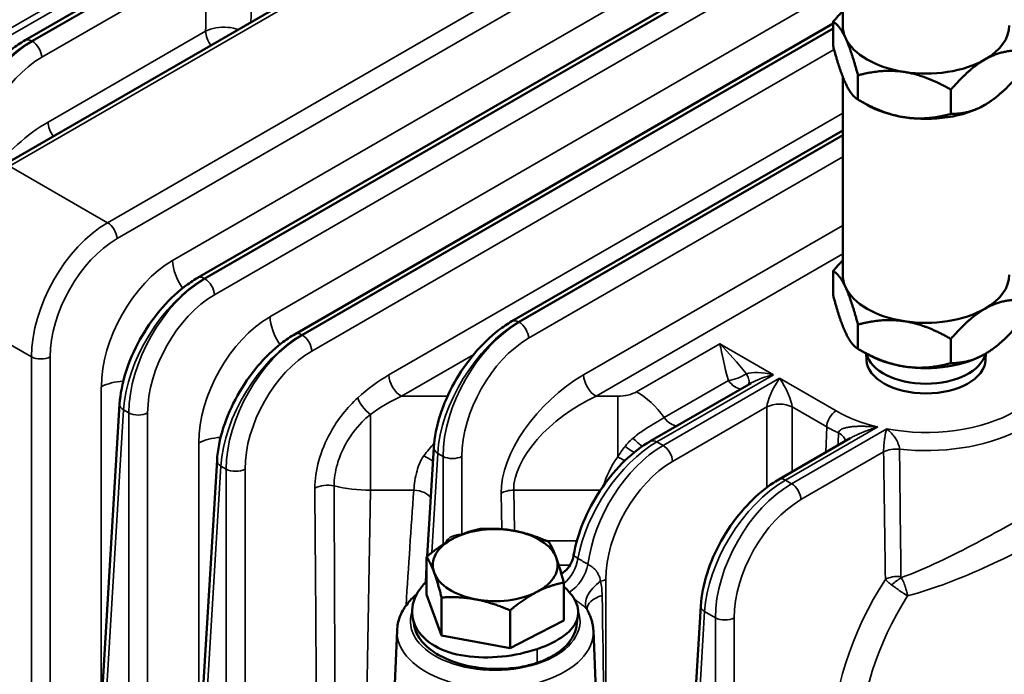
# Model space of a CAD drawing. Header units: inches. Extents: x 1 to 237, y 4 to 150.
# Tile 161 of 237: x 168.85 to 173.28, y 98.45 to 101.4. Entities that reach past the tile are written whole.
import ezdxf

# ---------------------------------------------------------------- set-up
doc = ezdxf.new("R2010")
doc.units = ezdxf.units.IN
doc.header["$LTSCALE"] = 7
doc.header["$MEASUREMENT"] = 0
doc.layers.add('Visible (ANSI)', color=7, linetype='Continuous', lineweight=50)
doc.layers.add('Visible Narrow (ANSI)', color=7, linetype='Continuous', lineweight=35)

msp = doc.modelspace()

# ---------------------------------------------------------------- linework, layer by layer
at = {"layer": 'Visible (ANSI)'}
for p, q in [((169.6494, 100.2367), (172.7056, 102.0012)), ((168.8722, 101.3066), (169.74, 101.8076)), ((172.5536, 101.3731), (172.5536, 101.7528)), ((168.7726, 100.7429), (169.9822, 101.4413)), ((172.5103, 101.3904), (172.5103, 101.281)), ((170.0878, 99.9836), (172.5103, 101.3822)), ((172.5536, 101.1431), (172.5536, 100.2504)), ((172.6224, 101.1489), (172.6224, 101.0396)), ((173.0406, 101.0842), (173.0406, 100.9748)), ((172.6634, 101.0159), (172.6224, 101.0396)), ((171.0642, 100.0411), (172.5536, 100.9009)), ((172.5103, 100.2677), (172.5103, 100.1584)), ((172.6224, 100.0263), (172.6224, 99.9169)), ((173.0406, 99.9616), (173.0406, 99.8522)), ((172.6634, 99.8932), (172.6224, 99.9169)), ((172.6606, 99.8669), (172.6593, 99.8955)), ((173.1966, 99.8669), (173.1978, 99.8956)), ((171.6873, 99.5006), (172.1416, 99.7629)), ((169.2981, 99.6681), (169.1967, 97.9918)), ((170.8515, 99.5431), (170.8515, 99.5431)), ((171.7102, 99.501), (171.7102, 99.501)), ((172.2657, 99.3283), (172.5878, 99.5143)), ((170.6832, 98.9826), (170.7129, 99.4725)), ((169.7365, 99.415), (169.6351, 97.7387)), ((170.7608, 99.4293), (170.7608, 99.4293)), ((170.6804, 98.8097), (170.6804, 98.9803)), ((170.6762, 98.8658), (170.6804, 98.936)), ((171.447, 98.9127), (171.447, 98.9127)), ((171.4907, 98.9379), (171.4907, 98.9379)), ((171.2975, 98.6938), (171.2975, 98.8643)), ((171.3746, 98.8709), (171.3745, 98.8709)), ((171.412, 98.8185), (171.4119, 98.8186)), ((172.8073, 98.8295), (172.8073, 98.8295)), ((172.8358, 98.8445), (172.8358, 98.8444)), ((170.7477, 98.6264), (170.6804, 98.8097)), ((170.7477, 98.6264), (170.7477, 98.797)), ((171.0563, 98.5685), (171.0563, 98.739)), ((171.8338, 97.4271), (171.9144, 98.7598)), ((171.2975, 98.6938), (171.1339, 98.6088)), ((171.3559, 98.6936), (171.3559, 98.6936)), ((170.5471, 98.6487), (170.4941, 97.4114)), ((171.4309, 98.6487), (171.4838, 97.4114)), ((171.0563, 98.5685), (170.7477, 98.6264)), ((171.1339, 98.6088), (171.0563, 98.5685)), ((170.7548, 98.5602), (170.7548, 98.5602))]:
    msp.add_line(p, q, dxfattribs=at)
for centre, major_axis, ratio, start_param, end_param in [((167.9607, 101.5142), (-1.5, -2.5981), 0.57735, 2.489286, 6.784901), ((167.9607, 101.5142), (1.485, 2.5721), 0.57735, 5.632232, 9.924273), ((167.9607, 101.5142), (-1.48, -2.5634), 0.57735, 2.491096, 6.781507), ((172.9286, 101.3731), (-0.375, 0), 0.57735, 0, 0.261799), ((172.9286, 101.3731), (0.375, 0), 0.57735, 5.497787, 6.283185), ((172.9286, 101.3731), (-0.375, 0), 0.57735, 0.261799, 1.308997), ((172.9286, 101.3731), (-0.375, 0), 0.57735, 1.308997, 2.356194), ((172.9286, 101.169), (-0.375, 0), 0.57735, 0.785398, 1.308997), ((172.9286, 101.169), (-0.375, 0), 0.57735, 1.308997, 2.356194), ((172.9286, 100.2504), (-0.375, 0), 0.57735, 0, 0.261799), ((172.9286, 100.2504), (0.375, 0), 0.57735, 5.497787, 6.283185), ((172.9286, 100.2504), (-0.375, 0), 0.57735, 0.261799, 1.308997), ((172.9286, 100.2504), (-0.375, 0), 0.57735, 1.308997, 2.356194), ((172.9286, 99.9156), (0.27, 0), 0.57735, 3.277342, 6.147526), ((172.9286, 100.0463), (-0.375, 0), 0.57735, 0.785398, 1.308997), ((172.9286, 100.0463), (-0.375, 0), 0.57735, 1.308997, 2.356194), ((172.9286, 99.8707), (-0.2681, 0), 0.57735, 0.024695, 3.116897), ((172.2416, 99.7513), (-0.1409, -0.0367), 0.326759, 5.40676, 5.412897), ((170.989, 98.9428), (-0.281, 0), 0.57735, 4.397795, 5.444992), ((170.989, 98.9428), (0.281, 0), 0.57735, 0.209005, 1.256202), ((170.989, 98.9428), (-0.281, 0), 0.57735, 5.444992, 6.49219), ((170.989, 98.9428), (0.281, 0), 0.57735, 5.444992, 6.49219), ((170.989, 98.9428), (-0.281, 0), 0.57735, 0.209005, 1.256202), ((170.989, 98.9428), (0.281, 0), 0.57735, 4.397795, 5.444992), ((172.8402, 98.8084), (0.0192, -0.012), 0.02248, 4.969439, 5.010705)]:
    msp.add_ellipse(centre, major_axis=major_axis, ratio=ratio, start_param=start_param, end_param=end_param, dxfattribs=at)
for points, weights in [([(172.5103, 101.3904), (172.5326, 101.4162), (172.5536, 101.4375)], [1, 1.01005189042, 1.01477953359]), ([(172.5663, 101.3171), (172.5403, 101.3731), (172.5103, 101.3904)], [1, 1.0379548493, 1]), ([(172.6224, 101.1489), (172.5923, 101.261), (172.5663, 101.3171)], [1, 1.0379548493, 1]), ([(172.5103, 101.281), (172.5403, 101.169), (172.5663, 101.1129)], [1, 1.0379548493, 1]), ([(173.3468, 101.261), (173.2648, 101.261), (173.1937, 101.22)], [1, 1.0379548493, 1]), ([(173.1937, 101.22), (173.1227, 101.179), (173.0406, 101.0842)], [1, 1.0379548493, 1]), ([(172.8315, 101.164), (172.7344, 101.179), (172.6224, 101.1489)], [1, 1.0379548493, 1]), ([(173.0406, 101.0842), (172.9286, 101.1489), (172.8315, 101.164)], [1, 1.0379548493, 1]), ([(173.1937, 101.0159), (173.2648, 101.0569), (173.3468, 101.1516)], [1, 1.0379548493, 1]), ([(172.5663, 101.1129), (172.5923, 101.0569), (172.6224, 101.0396)], [1, 1.0379548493, 1]), ([(172.6224, 101.0396), (172.7344, 100.9748), (172.8315, 100.9598)], [1, 1.0379548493, 1]), ([(173.0406, 100.9748), (173.1227, 100.9748), (173.1937, 101.0159)], [1, 1.0379548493, 1]), ([(172.8315, 100.9598), (172.9286, 100.9448), (173.0406, 100.9748)], [1, 1.0379548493, 1]), ([(172.5103, 100.2677), (172.5326, 100.2935), (172.5536, 100.3149)], [1, 1.01005189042, 1.01477953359]), ([(172.5663, 100.1944), (172.5403, 100.2504), (172.5103, 100.2677)], [1, 1.0379548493, 1]), ([(172.6224, 100.0263), (172.5923, 100.1383), (172.5663, 100.1944)], [1, 1.0379548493, 1]), ([(172.5103, 100.1584), (172.5403, 100.0463), (172.5663, 99.9902)], [1, 1.0379548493, 1]), ([(173.3468, 100.1383), (173.2648, 100.1383), (173.1937, 100.0973)], [1, 1.0379548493, 1]), ([(173.1937, 100.0973), (173.1227, 100.0563), (173.0406, 99.9616)], [1, 1.0379548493, 1]), ([(172.8315, 100.0413), (172.7344, 100.0563), (172.6224, 100.0263)], [1, 1.0379548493, 1]), ([(173.0406, 99.9616), (172.9286, 100.0263), (172.8315, 100.0413)], [1, 1.0379548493, 1]), ([(173.1937, 99.8932), (173.2648, 99.9342), (173.3468, 100.0289)], [1, 1.0379548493, 1]), ([(172.5663, 99.9902), (172.5923, 99.9342), (172.6224, 99.9169)], [1, 1.0379548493, 1]), ([(172.6224, 99.9169), (172.7344, 99.8522), (172.8315, 99.8372)], [1, 1.0379548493, 1]), ([(173.0406, 99.8522), (173.1227, 99.8522), (173.1937, 99.8932)], [1, 1.0379548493, 1]), ([(172.8315, 99.8372), (172.9286, 99.8221), (173.0406, 99.8522)], [1, 1.0379548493, 1]), ([(170.801, 99.0634), (170.857, 99.0925), (170.9216, 99.1055)], [1, 1.0379548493, 1]), ([(170.9216, 99.1055), (171.0043, 99.1105), (171.0759, 99.0971)], [1, 1.0379548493, 1]), ([(171.0759, 99.0971), (171.1475, 99.0836), (171.2302, 99.0476)], [1, 1.0379548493, 1]), ([(170.6804, 98.9803), (170.7451, 99.0343), (170.801, 99.0634)], [1, 1.0379548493, 1]), ([(171.2302, 99.0476), (171.2482, 99.019), (171.2639, 98.9764)], [1, 1.0379548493, 1]), ([(170.7141, 98.9091), (170.6985, 98.9516), (170.6804, 98.9803)], [1, 1.0379548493, 1]), ([(171.2639, 98.9764), (171.2795, 98.9339), (171.2975, 98.8643)], [1, 1.0379548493, 1]), ([(170.7477, 98.797), (170.7297, 98.8666), (170.7141, 98.9091)], [1, 1.0379548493, 1]), ([(171.2975, 98.8643), (171.2329, 98.8512), (171.1769, 98.8222)], [1, 1.0379548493, 1]), ([(171.1769, 98.8222), (171.1209, 98.7931), (171.0563, 98.739)], [1, 1.0379548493, 1]), ([(170.902, 98.7885), (170.8304, 98.802), (170.7477, 98.797)], [1, 1.0379548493, 1]), ([(171.0563, 98.739), (170.9736, 98.7751), (170.902, 98.7885)], [1, 1.0379548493, 1])]:
    msp.add_rational_spline(points, weights, degree=2, dxfattribs=at)
for points, knots in [([(168.5209, 100.7379), (168.5237, 100.7844), (168.5335, 100.8342), (168.5649, 100.9329), (168.5868, 100.9829), (168.6391, 101.0766), (168.6701, 101.1215), (168.7369, 101.2005), (168.7734, 101.236), (168.831, 101.2807), (168.8516, 101.2947), (168.8724, 101.3067)], [0, 0, 0, 0, 0.41783, 0.41783, 0.83105, 0.83105, 1.236783, 1.236783, 1.636279, 1.636279, 1.850772, 1.850772, 1.850772, 1.850772]), ([(169.2981, 99.6679), (169.3009, 99.7137), (169.3106, 99.7627), (169.3414, 99.8606), (169.363, 99.9108), (169.4151, 100.0047), (169.4459, 100.0496), (169.5128, 100.1295), (169.5498, 100.1654), (169.6079, 100.2106), (169.6287, 100.2247), (169.6496, 100.2367)], [0, 0, 0, 0, 0.410891, 0.410891, 0.824976, 0.824976, 1.230678, 1.230678, 1.634526, 1.634526, 1.850794, 1.850794, 1.850794, 1.850794]), ([(170.7129, 99.4723), (170.7157, 99.5188), (170.7256, 99.5687), (170.7569, 99.6673), (170.7788, 99.7174), (170.8312, 99.811), (170.8621, 99.8559), (170.929, 99.935), (170.9655, 99.9704), (171.0231, 100.0152), (171.0437, 100.0292), (171.0644, 100.0411)], [0, 0, 0, 0, 0.417831, 0.417831, 0.83105, 0.83105, 1.236783, 1.236783, 1.636279, 1.636279, 1.850772, 1.850772, 1.850772, 1.850772]), ([(169.7365, 99.4148), (169.7393, 99.4613), (169.7492, 99.5112), (169.7805, 99.6098), (169.8024, 99.6599), (169.8548, 99.7535), (169.8857, 99.7984), (169.9526, 99.8775), (169.9891, 99.9129), (170.0467, 99.9577), (170.0673, 99.9717), (170.088, 99.9836)], [0, 0, 0, 0, 0.41783, 0.41783, 0.831049, 0.831049, 1.236782, 1.236782, 1.636279, 1.636279, 1.850771, 1.850771, 1.850771, 1.850771]), ([(172, 99.9397), (172.0001, 99.9397), (172.0001, 99.9396), (172.0002, 99.939), (172.0003, 99.9385), (172.0005, 99.938)], [-0.001277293, -0.001277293, -0.001277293, -0.001277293, 0, 0, 0.007783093, 0.007783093, 0.007783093, 0.007783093]), ([(172.0016, 99.9382), (172.0012, 99.9386), (172.0007, 99.9391), (172.0002, 99.9396), (172.0001, 99.9397), (172, 99.9397)], [-0.007669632, -0.007669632, -0.007669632, -0.007669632, 0, 0, 0.001277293, 0.001277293, 0.001277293, 0.001277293]), ([(171.3423, 98.9866), (171.3504, 99.035), (171.3652, 99.0857), (171.4057, 99.1846), (171.4318, 99.2339), (171.491, 99.323), (171.5243, 99.3642), (171.5953, 99.4361), (171.6339, 99.4675), (171.6777, 99.4949), (171.6826, 99.4978), (171.6875, 99.5007)], [0.003163, 0.003163, 0.003163, 0.003163, 0.421495, 0.421495, 0.837321, 0.837321, 1.237199, 1.237199, 1.642639, 1.642639, 1.693371, 1.693371, 1.693371, 1.693371]), ([(171.9144, 98.7596), (171.9173, 98.8061), (171.9271, 98.8559), (171.9585, 98.9546), (171.9804, 99.0046), (172.0327, 99.0983), (172.0637, 99.1432), (172.1305, 99.2222), (172.167, 99.2576), (172.2246, 99.3024), (172.2452, 99.3164), (172.2659, 99.3284)], [0, 0, 0, 0, 0.417829, 0.417829, 0.831048, 0.831048, 1.236781, 1.236781, 1.636279, 1.636279, 1.850771, 1.850771, 1.850771, 1.850771]), ([(171.2869, 98.9037), (171.2899, 98.9056), (171.2929, 98.9075), (171.3058, 98.9171), (171.3147, 98.9262), (171.3292, 98.9468), (171.3349, 98.9584), (171.34, 98.9754), (171.3412, 98.9804), (171.342, 98.9855)], [0.2577305, 0.2577305, 0.2577305, 0.2577305, 0.2847995, 0.2847995, 0.3806308, 0.3806308, 0.477869, 0.477869, 0.5178938, 0.5178938, 0.5178938, 0.5178938]), ([(170.6804, 98.8699), (170.6796, 98.8691), (170.6473, 98.8385), (170.6058, 98.7671), (170.6208, 98.6577), (170.708, 98.5717), (170.8503, 98.5262), (171.0203, 98.5247), (171.13, 98.5485), (171.1785, 98.5649)], [-1.133674, -1.133674, -1.133674, -1.133674, -1.121997, -0.673198, -0.224399, 0.224399, 0.673198, 1.121997, 1.570796, 1.570796, 1.570796, 1.570796]), ([(171.1785, 98.5649), (171.2269, 98.5813), (171.3107, 98.6229), (171.3721, 98.7026), (171.3596, 98.7764), (171.3251, 98.8197), (171.3109, 98.8337)], [1.570796, 1.570796, 1.570796, 1.570796, 2.019595, 2.468394, 2.917193, 3.141593, 3.141593, 3.141593, 3.141593]), ([(170.6349, 98.8111), (170.6181, 98.7969), (170.6031, 98.7813), (170.5777, 98.7474), (170.5672, 98.729), (170.5524, 98.69), (170.548, 98.6695), (170.5471, 98.6487)], [6.4686106, 6.4686106, 6.4686106, 6.4686106, 6.6596362, 6.6596362, 6.8517622, 6.8517622, 7.0438882, 7.0438882, 7.0438882, 7.0438882]), ([(172.8456, 98.8045), (172.8456, 98.8046), (172.8456, 98.8047), (172.8455, 98.8049), (172.8455, 98.8051), (172.8455, 98.8053), (172.8454, 98.8055)], [-0.0001298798, -0.0001298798, -0.0001298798, -0.0001298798, 0, 0, 0, 0.0002072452, 0.0002072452, 0.0002072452, 0.0002072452]), ([(171.4309, 98.6487), (171.4306, 98.6552), (171.43, 98.6616), (171.4281, 98.6745), (171.4268, 98.6808), (171.4236, 98.6934), (171.4217, 98.6996), (171.4173, 98.7119), (171.4148, 98.7179), (171.4093, 98.7297), (171.4063, 98.7355), (171.4029, 98.7412)], [3.951686, 3.951686, 3.951686, 3.951686, 4.0116253, 4.0116253, 4.0715646, 4.0715646, 4.1315038, 4.1315038, 4.1914431, 4.1914431, 4.2513823, 4.2513823, 4.2513823, 4.2513823]), ([(170.6239, 98.6708), (170.6273, 98.6519), (170.635, 98.6332), (170.6542, 98.6042), (170.6631, 98.5936), (170.6835, 98.5733), (170.6951, 98.5637), (170.729, 98.5398), (170.7534, 98.5268), (170.8071, 98.5047), (170.8472, 98.4911), (170.94, 98.4765), (170.9863, 98.4731), (171.0662, 98.4779), (171.0958, 98.4819), (171.1341, 98.4901), (171.1439, 98.4925), (171.162, 98.4975), (171.1703, 98.5001), (171.1785, 98.5028)], [0.6623146, 0.6623146, 0.6623146, 0.6623146, 0.7628008, 0.7628008, 0.8245794, 0.8245794, 0.8856424, 0.8856424, 0.9861775, 0.9861775, 1.0869594, 1.0869594, 1.160681, 1.160681, 1.2050437, 1.2050437, 1.2207112, 1.2207112, 1.2345398, 1.2345398, 1.2345398, 1.2345398]), ([(171.1785, 98.5028), (171.1883, 98.5062), (171.1979, 98.5098), (171.2181, 98.5183), (171.2285, 98.5232), (171.2615, 98.5407), (171.2929, 98.5605), (171.3348, 98.6101), (171.3496, 98.6353), (171.3546, 98.6658), (171.3547, 98.6665), (171.3548, 98.6673)], [0, 0, 0, 0, 0.0870629, 0.0870629, 0.1901395, 0.1901395, 0.4280667, 0.4280667, 0.5851394, 0.5851394, 0.5891267, 0.5891267, 0.5891267, 0.5891267])]:
    msp.add_open_spline(points, degree=3, knots=knots, dxfattribs=at)
for points in [[(171.5934, 99.353), (171.5934, 99.353), (171.5934, 99.3529), (171.5933, 99.3529)], [(171.3422, 98.9855), (171.3422, 98.9855), (171.3421, 98.9855), (171.3421, 98.9854)], [(171.3109, 98.8337), (171.3067, 98.8379), (171.3022, 98.842), (171.2975, 98.8461)], [(171.4023, 98.7427), (171.4023, 98.7427), (171.4026, 98.7418), (171.4029, 98.7413)], [(171.4029, 98.7412), (171.4029, 98.7412), (171.4029, 98.7412), (171.4029, 98.7412)], [(170.6239, 98.6708), (170.6218, 98.6826), (170.6196, 98.6943), (170.6175, 98.7061)], [(171.3619, 98.716), (171.3595, 98.6998), (171.3572, 98.6835), (171.3548, 98.6673)]]:
    msp.add_open_spline(points, degree=3, dxfattribs=at)
at = {"layer": 'Visible Narrow (ANSI)'}
for p, q in [((172.4434, 102.3324), (169.2439, 100.4851)), ((169.2863, 100.4134), (172.465, 102.2486)), ((172.584, 102.0742), (169.5367, 100.3148)), ((169.6794, 100.2337), (172.7282, 101.9939)), ((172.7321, 101.9929), (169.6823, 100.232)), ((168.9022, 101.3037), (169.7539, 101.7954)), ((169.7247, 100.1603), (172.5606, 101.7975)), ((169.6504, 101.7323), (168.9051, 101.302)), ((168.9475, 101.2302), (169.6928, 101.6605)), ((168.6485, 101.2694), (169.1727, 101.5721)), ((169.2003, 101.5562), (168.6761, 101.2535)), ((172.5536, 101.5504), (169.9751, 100.0617)), ((168.8026, 100.7399), (170.0122, 101.4383)), ((169.6851, 101.3477), (168.976, 100.9384)), ((169.7001, 101.3544), (169.7002, 101.3544)), ((170.1178, 99.9806), (172.5103, 101.3619)), ((172.5103, 101.3585), (170.1207, 99.9789)), ((168.9007, 101.3045), (168.9007, 101.3045)), ((168.9051, 101.302), (168.9022, 101.3037)), ((169.7047, 101.2891), (169.7047, 101.2891)), ((170.1631, 99.9071), (172.5147, 101.2648)), ((172.5536, 100.9789), (170.51, 99.7991)), ((171.0942, 100.0381), (172.5536, 100.8807)), ((172.5536, 100.8773), (171.0971, 100.0364)), ((171.1395, 99.9646), (172.5536, 100.7811)), ((169.2439, 100.4851), (168.8026, 100.7399)), ((172.5536, 100.4727), (171.3869, 99.7991)), ((171.4434, 99.7034), (172.5536, 100.3444)), ((169.6779, 100.2345), (169.6779, 100.2345)), ((169.6823, 100.232), (169.6794, 100.2337)), ((168.4387, 100.148), (168.901, 99.8811)), ((171.0927, 100.0389), (171.0927, 100.0389)), ((171.0971, 100.0364), (171.0942, 100.0381)), ((170.1163, 99.9814), (170.1163, 99.9814)), ((170.1207, 99.9789), (170.1178, 99.9806)), ((172, 99.9397), (171.6259, 99.7237)), ((172.2416, 99.8003), (172, 99.9397)), ((168.901, 99.8811), (168.901, 98.1462)), ((168.9858, 98.1462), (168.9858, 99.8811)), ((170.5666, 99.7034), (170.8922, 99.8914)), ((171.7173, 99.4976), (172.2416, 99.8003)), ((172.1905, 99.8088), (172.1905, 99.8088)), ((172.1926, 99.8086), (172.1926, 99.8086)), ((169.2157, 99.7463), (169.2157, 98.307)), ((172.2692, 99.7844), (171.7449, 99.4817)), ((172.0391, 99.7742), (171.7501, 99.6074)), ((172.5241, 99.6372), (172.2692, 99.7844)), ((170.7743, 99.7034), (170.5666, 99.7034)), ((171.5411, 99.7034), (171.4434, 99.7034)), ((171.5411, 99.4303), (171.5411, 99.7034)), ((169.2142, 97.9655), (169.3156, 99.6418)), ((169.3127, 99.6436), (169.3127, 99.6436)), ((169.3156, 99.6418), (169.3394, 99.628)), ((169.3394, 99.628), (169.3394, 97.8931)), ((169.4242, 97.8931), (169.4242, 99.628)), ((170.4269, 99.2803), (170.4269, 99.6217)), ((171.7873, 99.4099), (172.2126, 99.6555)), ((172.2126, 99.6555), (172.2126, 99.293)), ((172.3257, 99.3629), (172.3257, 99.6555)), ((172.3257, 99.6555), (172.4817, 99.5654)), ((172.631, 99.5681), (172.631, 99.5681)), ((172.2957, 99.3253), (172.7112, 99.5652)), ((172.7516, 99.5567), (172.3233, 99.3094)), ((172.4817, 99.5654), (172.4783, 99.451)), ((169.6541, 99.4931), (169.6541, 98.0539)), ((171.7032, 99.503), (171.7032, 99.503)), ((171.7449, 99.4817), (171.7173, 99.4976)), ((170.7033, 98.9989), (170.7304, 99.4461)), ((170.7275, 99.448), (170.7275, 99.448)), ((170.7304, 99.4461), (170.7542, 99.4323)), ((172.3657, 99.2376), (172.7377, 99.4524)), ((169.7511, 99.3905), (169.7511, 99.3905)), ((170.7542, 99.4323), (170.7542, 99.0358)), ((170.839, 99.081), (170.839, 99.4323)), ((169.6526, 97.7123), (169.754, 99.3886)), ((169.754, 99.3886), (169.7778, 99.3748)), ((169.7778, 99.3748), (169.7778, 97.64)), ((169.8626, 97.64), (169.8626, 99.3748)), ((170.2751, 99.3858), (170.2751, 99.3858)), ((172.2942, 99.3262), (172.2942, 99.3262)), ((172.3233, 99.3094), (172.2957, 99.3253)), ((170.3211, 99.2886), (170.3211, 99.2886)), ((170.4007, 97.7629), (170.4269, 99.2803)), ((170.4269, 99.2803), (170.6225, 99.2803)), ((171.0157, 99.2668), (171.0185, 99.1048)), ((171.0754, 99.0972), (171.0722, 99.2803)), ((171.0722, 99.2803), (171.4626, 99.2803)), ((171.3568, 99.0514), (171.2214, 99.0514)), ((171.5153, 99.0481), (171.5153, 99.0481)), ((171.4948, 98.9651), (171.4948, 98.9651)), ((171.2755, 98.9422), (171.3257, 98.9422)), ((171.3948, 98.9074), (171.3949, 98.9074)), ((171.4324, 98.9291), (171.4324, 98.9291)), ((171.4869, 97.8244), (171.4869, 98.8776)), ((171.8514, 97.4023), (171.9319, 98.7334)), ((171.9291, 98.7353), (171.9291, 98.7353)), ((171.9319, 98.7334), (171.9805, 98.7054)), ((171.9805, 98.7054), (171.9805, 97.3278)), ((172.0653, 97.3217), (172.0653, 98.7054)), ((170.7127, 98.581), (170.7127, 98.5811)), ((171.1785, 98.5028), (171.1785, 98.5649)), ((171.416, 98.5764), (171.416, 98.5764))]:
    msp.add_line(p, q, dxfattribs=at)
for centre, major_axis, ratio, start_param, end_param in [((169.7416, 101.3174), (-0.04, 0.0693), 0.57735, 0.820305, 1.733915), ((168.9971, 100.9158), (-0.5274, -0.85), 0.554987, 2.414113, 2.414189), ((168.8913, 100.9017), (0.2612, 0.4265), 0.559352, 0.799843, 2.335733), ((168.9159, 100.8874), (-0.2381, -0.4398), 0.594803, 3.910657, 5.446547), ((168.9022, 101.2547), (-0.03, 0.052), 0.57735, 5.497787, 6.277063), ((168.9051, 101.253), (0.03, -0.052), 0.57735, 0.820305, 2.356194), ((168.9583, 100.8647), (0.208, 0.3879), 0.597134, 0.766683, 2.302573), ((168.976, 100.6088), (-0.3418, -0.3561), 0.527629, 4.209761, 4.935568), ((169.0326, 100.908), (0.04, -0.0693), 0.57735, 3.961897, 4.875508), ((169.2548, 100.0706), (-0.2381, -0.4398), 0.594803, 3.910657, 5.446547), ((169.2439, 100.4361), (0.03, -0.052), 0.57735, 0.820305, 2.356194), ((169.2972, 100.0478), (0.208, 0.3879), 0.597134, 0.766683, 2.302573), ((169.5483, 99.9244), (-0.2222, -0.4143), 0.597134, 3.908276, 5.444165), ((169.6497, 100.2541), (-0.08, 0.1386), 0.57735, 0.820305, 1.705332), ((169.6685, 99.8317), (0.2612, 0.4265), 0.559352, 0.799843, 2.335733), ((169.6932, 99.8175), (-0.2381, -0.4398), 0.594803, 3.910657, 5.446547), ((169.6794, 100.1847), (-0.03, 0.052), 0.57735, 5.497787, 6.277063), ((169.6823, 100.183), (0.03, -0.052), 0.57735, 0.820305, 2.356194), ((169.7356, 99.7947), (0.208, 0.3879), 0.597134, 0.766683, 2.302573), ((169.9867, 99.6713), (-0.2222, -0.4143), 0.597134, 3.908276, 5.444165), ((170.0882, 100.001), (-0.08, 0.1386), 0.57735, 0.820305, 1.705842), ((171.0833, 99.6361), (0.2612, 0.4265), 0.559352, 0.799843, 2.335733), ((171.108, 99.6219), (-0.2381, -0.4398), 0.594803, 3.910657, 5.446547), ((171.0942, 99.9891), (-0.03, 0.052), 0.57735, 5.497787, 6.277063), ((171.0971, 99.9874), (0.03, -0.052), 0.57735, 0.820305, 2.356194), ((170.1069, 99.5786), (0.2612, 0.4265), 0.559352, 0.799843, 2.335733), ((170.1316, 99.5644), (-0.2381, -0.4398), 0.594803, 3.910657, 5.446547), ((170.1178, 99.9316), (-0.03, 0.052), 0.57735, 5.497787, 6.277063), ((170.1207, 99.9299), (0.03, -0.052), 0.57735, 0.820305, 2.356194), ((172.9286, 99.8707), (0.5721, 0), 0.57735, 4.397857, 6.597718), ((171.1504, 99.5991), (0.208, 0.3879), 0.597134, 0.766683, 2.302573), ((168.9434, 99.9038), (0.06, 0), 0.536374, 3.9276, 5.497178), ((170.174, 99.5416), (0.208, 0.3879), 0.597134, 0.766683, 2.302573), ((170.5293, 99.4807), (-0.3424, -0.3416), 0.549332, 4.260362, 4.630105), ((170.5666, 99.7688), (0.04, -0.0693), 0.57735, 3.961897, 5.497787), ((171.4061, 99.4807), (-0.3424, -0.3416), 0.549332, 4.260362, 5.796251), ((171.4434, 99.7688), (0.04, -0.0693), 0.57735, 3.961897, 5.497787), ((172.0712, 99.8095), (-0.0751, -0.0277), 0.324253, 1.01364, 2.151531), ((172.2416, 99.7513), (-0.1409, 0.0367), 0.326759, 4.797278, 5.833794), ((172.0712, 99.8095), (0.0559, -0.0573), 0.442785, 0.136586, 1.080235), ((172.2416, 99.7513), (-0.1409, -0.0367), 0.326759, 4.6275, 5.40676), ((172.9286, 99.8235), (0.632, 0), 0.57735, 4.522612, 6.307881), ((169.3288, 99.6855), (-0.16, 0), 0.536374, 4.801977, 5.497178), ((172.0712, 99.8095), (0.04, -0.0693), 0.57735, 4.895114, 5.950326), ((172.2692, 99.7354), (-0.0519, -0.0944), 0.238803, 4.302455, 5.838345), ((172.2692, 99.7354), (-0.0519, 0.0944), 0.238803, 3.586433, 5.122323), ((170.5858, 99.4503), (-0.3693, -0.2423), 0.523728, 4.43078, 4.800523), ((171.4627, 99.4503), (-0.3693, -0.2423), 0.523728, 4.43078, 5.96667), ((171.541, 99.7728), (-0.12, 0.0001), 0.577642, 1.571554, 2.356447), ((171.6259, 99.4706), (0.155, -0.2685), 0.57735, 1.753522, 2.356194), ((169.358, 99.6645), (-0.0599, 0.0036), 0.576647, 0.006728, 0.819653), ((170.4269, 99.6659), (0.0539, -0.0591), 0.407833, 3.854466, 5.133211), ((172.2692, 99.6251), (-0.08, 0), 0.536374, 3.9276, 5.497178), ((169.3818, 99.6507), (0.06, 0), 0.536374, 3.9276, 5.497178), ((172.5241, 99.5882), (0.03, 0.052), 0.57735, 0.785398, 2.321288), ((172.9286, 99.8707), (-0.5721, 0), 0.57735, 0.785398, 1.181057), ((171.0431, 99.4154), (0.3512, 0.3505), 0.486742, 1.610784, 1.610786), ((171.7822, 99.6427), (0.04, -0.0693), 0.57735, 4.895114, 5.950326), ((173.8655, 99.0945), (1.4998, 0.0492), 0.554222, 2.478325, 2.478328), ((172.9286, 99.8235), (0.632, 0), 0.57735, 3.926991, 4.040393), ((172.4853, 99.504), (0.0798, -0.0051), 0.574135, 0.049679, 0.934918), ((169.7672, 99.4324), (-0.16, 0), 0.536374, 4.80268, 5.497178), ((170.9865, 99.4503), (-0.3716, -0.2569), 0.466758, 5.170977, 5.354872), ((171.7065, 99.0957), (0.2612, 0.4265), 0.559352, 0.799843, 2.176801), ((171.7558, 99.0672), (-0.2381, -0.4398), 0.594803, 3.910657, 5.28877), ((171.6211, 99.531), (-0.0543, 0.0588), 0.242189, 1.623847, 2.415474), ((171.6687, 99.8246), (0.5599, -0.0176), 0.597134, 4.670036, 4.670043), ((171.7173, 99.4486), (-0.03, 0.052), 0.57735, 5.497787, 6.277063), ((171.7449, 99.4327), (0.03, -0.052), 0.57735, 0.820305, 2.356194), ((170.6679, 99.4313), (0.0692, -0.0401), 0.042125, 0.956721, 1.595193), ((170.7728, 99.4689), (-0.0599, 0.0036), 0.576647, 0.006727, 0.819653), ((171.0431, 99.4154), (0.3512, 0.3505), 0.486742, 1.950456, 1.950476), ((171.6898, 99.3995), (0.1679, 0.2026), 0.529393, 1.623671, 1.844736), ((171.5713, 99.3442), (0.0227, 0.1886), 0.118847, 0.837792, 0.837802), ((171.5794, 99.4845), (-0.0647, 0.047), 0.111471, 1.565248, 2.226523), ((172.7943, 99.4221), (0.08, 0.0011), 0.546071, 1.373569, 2.348098), ((169.7964, 99.4114), (-0.0599, 0.0036), 0.576647, 0.006727, 0.819653), ((170.7966, 99.4551), (0.06, 0), 0.536374, 3.9276, 5.497178), ((171.8633, 99.4503), (-0.3716, -0.2569), 0.466758, 5.370932, 5.800115), ((171.7982, 99.0444), (0.208, 0.3879), 0.597134, 0.766683, 2.302573), ((171.5411, 99.4251), (0.0696, -0.0394), 0.056322, 1.142146, 1.602697), ((169.8202, 99.3976), (0.06, 0), 0.536374, 3.9276, 5.497178), ((170.2335, 99.2594), (0.08, 0.0006), 0.541449, 1.177909, 2.351711), ((171.9199, 99.4154), (0.3512, 0.3505), 0.486742, 2.297666, 2.298325), ((172.2849, 98.9234), (0.2612, 0.4265), 0.559352, 0.799843, 2.335733), ((172.3342, 98.8949), (-0.2381, -0.4398), 0.594803, 3.910657, 5.446547), ((172.2957, 99.2764), (-0.03, 0.052), 0.57735, 5.497787, 6.277063), ((172.3233, 99.2604), (0.03, -0.052), 0.57735, 0.820305, 2.356194), ((170.5099, 107.6162), (-0.0038, -21.0706), 0.017125, 5.118647, 5.1955), ((170.5665, 107.5859), (-0.0593, -21.0386), 0.01444, 5.117257, 5.19411), ((170.427, 99.5197), (0.43, -0.0054), 0.556619, 4.330182, 4.719212), ((170.7034, 98.3654), (-0.1983, -3.3542), 0.041644, 4.438588, 4.596808), ((170.6225, 99.2364), (0.0798, -0.0057), 0.547543, 0.325481, 1.609584), ((171.0722, 99.2364), (0.08, 0.0014), 0.548446, 1.561315, 2.346208), ((172.3766, 98.8721), (0.208, 0.3879), 0.597134, 0.766683, 2.302573), ((171.2784, 98.9436), (0.0603, 0.1038), 0.576145, 4.15885, 5.305492), ((171.6641, 99.1218), (-0.2311, -0.3746), 0.556861, 5.418458, 5.41877), ((171.3234, 98.9169), (0.0624, 0.1025), 0.56684, 3.957575, 5.318185), ((171.2476, 98.9339), (0.12, -0.0022), 0.614919, 5.253438, 5.253841), ((171.502, 98.8089), (-0.0988, -0.0681), 0.600016, 4.687246, 6.235862), ((171.1254, 97.5126), (2.4996, 0.0784), 0.555279, 1.421061, 1.421063), ((171.4445, 98.9004), (0.06, 0), 0.536374, 5.037626, 5.497178), ((173.1902, 98.4924), (-0.4586, -0.8551), 0.597134, 4.577695, 5.444165), ((172.8023, 98.8482), (0.08, 0.0011), 0.546297, 1.390706, 2.347918), ((172.8041, 98.8432), (0.0606, 0.0522), 0.340674, 1.069263, 1.771784), ((172.8261, 98.8952), (0.00728, 0.00998), 0.705487, 2.386182, 2.941374), ((173.1899, 98.8374), (0.3099, -0.0097), 0.597134, 3.315708, 3.315751), ((171.5222, 98.7482), (-0.1198, -0.0066), 0.554205, 5.128899, 6.271285), ((173.2538, 98.4582), (0.4135, 0.7772), 0.599112, 1.440954, 2.300513), ((170.989, 98.6897), (-0.3821, 0), 0.57735, 6.076654, 9.632851), ((171.9743, 98.7562), (-0.0599, 0.0036), 0.576647, 0.006727, 0.819653), ((172.0229, 98.7281), (0.06, 0), 0.536374, 3.9276, 5.497178), ((170.989, 98.6424), (-0.442, 0), 0.57735, 6.25849, 9.449473), ((171.1301, 97.0769), (2.6895, -0.0843), 0.597134, 1.509064, 1.509068), ((171.0671, 98.5326), (-0.0882, -0.1683), 0.506103, 5.002882, 5.002913), ((171.0671, 98.5326), (0.0014, 0.19), 0.031638, 4.742606, 4.742721)]:
    msp.add_ellipse(centre, major_axis=major_axis, ratio=ratio, start_param=start_param, end_param=end_param, dxfattribs=at)
for points in [[(169.6928, 101.6605), (169.6901, 101.5562), (169.6875, 101.4519), (169.6851, 101.3477)], [(169.8888, 101.3874), (169.891, 101.4663), (169.8932, 101.5453), (169.8954, 101.6243)], [(172.0005, 99.938), (172.0109, 99.8953), (172.0203, 99.8384), (172.0391, 99.7742)], [(172.1198, 99.8044), (172.0799, 99.8537), (172.0408, 99.8998), (172.0016, 99.9382)], [(172.5351, 99.5379), (172.534, 99.5192), (172.5329, 99.5006), (172.5318, 99.4819)], [(172.7377, 99.4524), (172.7404, 99.2611), (172.743, 99.0698), (172.7458, 98.8786)], [(172.816, 98.8914), (172.8137, 99.0826), (172.8115, 99.2739), (172.8093, 99.4651)], [(171.4067, 98.9462), (171.3917, 98.9552), (171.3767, 98.964), (171.3616, 98.9728)], [(171.4704, 98.8062), (171.47, 98.8289), (171.4677, 98.8507), (171.4636, 98.8699)], [(171.4869, 97.8244), (171.4818, 98.151), (171.4764, 98.4784), (171.4704, 98.8062)], [(171.4013, 98.7437), (171.4019, 98.7429), (171.4024, 98.7421), (171.4029, 98.7412)]]:
    msp.add_open_spline(points, degree=3, dxfattribs=at)
for points, knots in [([(169.8331, 101.3552), (169.8186, 101.3602), (169.767, 101.3709), (169.7109, 101.3614), (169.6851, 101.3477)], [-0.1361979, -0.1361979, -0.1361979, -0.1361979, -0.0929274, 0, 0, 0, 0]), ([(170.3704, 99.6962), (170.3237, 99.6537), (170.2513, 99.5634), (170.1889, 99.4128), (170.1767, 99.3285), (170.177, 99.2897)], [-1.229486, -1.229486, -1.229486, -1.229486, -0.702563, -0.351282, 0, 0, 0, 0]), ([(170.2639, 99.2996), (170.2637, 99.3304), (170.2686, 99.3639), (170.2784, 99.3977), (170.2855, 99.4222), (170.295, 99.4468), (170.3068, 99.4706), (170.3097, 99.4764), (170.3126, 99.482), (170.3157, 99.4876), (170.3175, 99.4909), (170.3194, 99.4942), (170.3213, 99.4974), (170.3433, 99.5354), (170.3708, 99.5701), (170.4019, 99.5997), (170.409, 99.6064), (170.4163, 99.6129), (170.4238, 99.6191), (170.4248, 99.6199), (170.4259, 99.6208), (170.4269, 99.6217)], [0, 0, 0, 0, 0.351282, 0.351282, 0.351282, 0.605757, 0.605757, 0.605757, 0.666836, 0.666836, 0.666836, 0.702563, 0.702563, 0.702563, 1.120806, 1.120806, 1.120806, 1.216044, 1.216044, 1.216044, 1.229486, 1.229486, 1.229486, 1.229486]), ([(171.7501, 99.6074), (171.7247, 99.5927), (171.6771, 99.5647), (171.6289, 99.5312), (171.6097, 99.5147)], [0, 0, 0, 0, 0.3162134, 0.5533735, 0.5533735, 0.5533735, 0.5533735]), ([(172.7112, 99.5652), (172.7111, 99.5652), (172.711, 99.5652), (172.7026, 99.5658), (172.6863, 99.5667), (172.6626, 99.5678), (172.6398, 99.5682), (172.618, 99.5679), (172.5975, 99.5667), (172.5786, 99.5643), (172.5619, 99.5605), (172.5434, 99.5531), (172.5358, 99.5445), (172.5351, 99.5379)], [-0.0009779, -0.0009779, -0.0009779, -0.0009779, 0, 0, 0.0732543, 0.1465085, 0.2197628, 0.2930171, 0.3662713, 0.4395256, 0.5127799, 0.5860341, 0.7325427, 0.7325427, 0.7325427, 0.7325427]), ([(172.5878, 99.5143), (172.5935, 99.5175), (172.6057, 99.5241), (172.6253, 99.5333), (172.6462, 99.5421), (172.6675, 99.5503), (172.6891, 99.558), (172.7036, 99.5628), (172.711, 99.5652), (172.7111, 99.5652), (172.7112, 99.5652)], [-0.4357617, -0.4357617, -0.4357617, -0.4357617, -0.3662713, -0.2930171, -0.2197628, -0.1465085, -0.0732543, 0, 0, 0.0009779, 0.0009779, 0.0009779, 0.0009779]), ([(172.7516, 99.5567), (172.7516, 99.5566), (172.7516, 99.5566), (172.7481, 99.5453), (172.7438, 99.5248), (172.739, 99.4863), (172.7378, 99.4636), (172.7377, 99.4524)], [-0.587042, -0.587042, -0.587042, -0.587042, -0.5860799, -0.5860799, -0.3516479, -0.2344319, 0, 0, 0, 0]), ([(172.8093, 99.4651), (172.8092, 99.4691), (172.8085, 99.4735), (172.8062, 99.4827), (172.8046, 99.4875), (172.801, 99.4961), (172.7992, 99.4999), (172.7941, 99.5093), (172.7906, 99.5149), (172.786, 99.5214), (172.7852, 99.5225), (172.7796, 99.5299), (172.7743, 99.536), (172.7633, 99.5471), (172.7576, 99.5521), (172.7517, 99.5566), (172.7516, 99.5566), (172.7516, 99.5567)], [0, 0, 0, 0, 0.0849796, 0.0849796, 0.1693434, 0.1693434, 0.2344319, 0.2344319, 0.3319511, 0.3319511, 0.3516479, 0.3516479, 0.4701413, 0.4701413, 0.5860799, 0.5860799, 0.587042, 0.587042, 0.587042, 0.587042]), ([(171.6097, 99.5147), (171.6019, 99.508), (171.5945, 99.501), (171.5874, 99.4935), (171.5827, 99.4884), (171.5781, 99.4831), (171.5738, 99.4776)], [0.0000002, 0.0000002, 0.0000002, 0.0000002, 0.0961228, 0.0961228, 0.0961228, 0.1615073, 0.1615073, 0.1615073, 0.1615073]), ([(170.6679, 99.4352), (170.6525, 99.4142), (170.6314, 99.3597), (170.6249, 99.3074), (170.6225, 99.2803)], [-0.5439312, -0.5439312, -0.5439312, -0.5439312, -0.3108178, 0, 0, 0, 0]), ([(173.5829, 99.3111), (173.583, 99.3077), (173.5761, 99.2869), (173.5016, 99.2367), (173.3212, 99.1322), (173.1586, 99.0431), (172.9869, 98.9557), (172.8734, 98.9065), (172.8176, 98.8864)], [0.939023, 0.939023, 0.939023, 0.939023, 1.171676, 2.256116, 2.798336, 3.340555, 3.882775, 4.424995, 4.424995, 4.424995, 4.424995]), ([(172.8456, 98.8045), (172.9055, 98.82), (173.0276, 98.8605), (173.2108, 98.9381), (173.3828, 99.0231), (173.5691, 99.1309), (173.6504, 99.2052), (173.6364, 99.242), (173.6246, 99.2542)], [-4.415416, -4.415416, -4.415416, -4.415416, -3.882775, -3.340555, -2.798336, -2.256116, -1.171676, -0.639036, -0.639036, -0.639036, -0.639036]), ([(170.838, 99.0805), (170.8379, 99.0806), (170.8374, 99.0807), (170.8359, 99.0809), (170.8325, 99.081), (170.8277, 99.0806), (170.8232, 99.0799), (170.8186, 99.079), (170.8108, 99.0773), (170.7981, 99.074), (170.7856, 99.0683), (170.7764, 99.0603), (170.7704, 99.0527), (170.767, 99.0463), (170.7655, 99.043)], [-0.8034113, -0.8034113, -0.8034113, -0.8034113, -0.7999612, -0.7854164, -0.7563269, -0.6981479, -0.6545137, -0.6399689, -0.5817899, -0.465432, -0.349074, -0.290895, -0.232716, -0.1794951, -0.1794951, -0.1794951, -0.1794951]), ([(171.3615, 98.9728), (171.3609, 98.9732), (171.3602, 98.9736), (171.3589, 98.9744), (171.3582, 98.9748), (171.3562, 98.9761), (171.355, 98.977), (171.3516, 98.9797), (171.3496, 98.9815), (171.3464, 98.9847), (171.3452, 98.9861), (171.344, 98.9869), (171.3438, 98.987), (171.343, 98.9873), (171.3426, 98.9871), (171.3423, 98.9861), (171.3422, 98.9859), (171.3422, 98.9855)], [-0.6628054, -0.6628054, -0.6628054, -0.6628054, -0.6401007, -0.6401007, -0.6163933, -0.6163933, -0.5689784, -0.5689784, -0.4741487, -0.4741487, -0.379319, -0.379319, -0.3557489, -0.3557489, -0.2844892, -0.2844892, -0.2640745, -0.2640745, -0.2640745, -0.2640745]), ([(171.4636, 98.8699), (171.462, 98.8769), (171.4601, 98.8834), (171.458, 98.8894), (171.4559, 98.8954), (171.4536, 98.9009), (171.4511, 98.9057), (171.4485, 98.9106), (171.4457, 98.9149), (171.4428, 98.9186), (171.4421, 98.9194), (171.4414, 98.9203), (171.4407, 98.9211), (171.4384, 98.9237), (171.436, 98.9261), (171.4335, 98.9282), (171.4304, 98.9309), (171.4272, 98.9332), (171.4241, 98.9353), (171.4217, 98.9368), (171.4194, 98.9382), (171.4172, 98.9396), (171.4135, 98.9419), (171.4099, 98.944), (171.4067, 98.9462)], [-0.5804618, -0.5804618, -0.5804618, -0.5804618, -0.4975387, -0.4975387, -0.4975387, -0.4146156, -0.4146156, -0.4146156, -0.3316925, -0.3316925, -0.3316925, -0.3123357, -0.3123357, -0.3123357, -0.2487694, -0.2487694, -0.2487694, -0.1658462, -0.1658462, -0.1658462, -0.1036539, -0.1036539, -0.1036539, 0, 0, 0, 0]), ([(172.7458, 98.8786), (172.748, 98.876), (172.7507, 98.8732), (172.7569, 98.8673), (172.7603, 98.8643), (172.7674, 98.8585), (172.7708, 98.8557), (172.7746, 98.8529)], [0, 0, 0, 0, 0.00590304, 0.00590304, 0.01135985, 0.01135985, 0.01575791, 0.01575791, 0.01575791, 0.01575791]), ([(172.8454, 98.8055), (172.8447, 98.8106), (172.8436, 98.8159), (172.8416, 98.8246), (172.8408, 98.8279), (172.8379, 98.8382), (172.8356, 98.8454), (172.83, 98.8606), (172.8266, 98.8687), (172.8212, 98.8797), (172.8194, 98.8831), (172.8176, 98.8864)], [0.00020725, 0.00020725, 0.00020725, 0.00020725, 0.00562733, 0.00562733, 0.00878545, 0.00878545, 0.01559782, 0.01559782, 0.02338299, 0.02338299, 0.02697602, 0.02697602, 0.02697602, 0.02697602]), ([(172.7746, 98.8529), (172.7804, 98.8486), (172.7865, 98.8442), (172.7927, 98.8398), (172.7938, 98.839), (172.795, 98.8381), (172.7961, 98.8373), (172.797, 98.8367), (172.7979, 98.8361), (172.7988, 98.8354), (172.8049, 98.8312), (172.8111, 98.8269), (172.8171, 98.8229), (172.8183, 98.8221), (172.8196, 98.8212), (172.8208, 98.8204), (172.8285, 98.8153), (172.8359, 98.8105), (172.8426, 98.8063), (172.8434, 98.8059), (172.8441, 98.8054), (172.8448, 98.805)], [-0.0269759, -0.0269759, -0.0269759, -0.0269759, -0.02017251, -0.02017251, -0.02017251, -0.0189098, -0.0189098, -0.0189098, -0.01793419, -0.01793419, -0.01793419, -0.01123834, -0.01123834, -0.01123834, -0.00985378, -0.00985378, -0.00985378, -0.00116854, -0.00116854, -0.00116854, -0.00020849, -0.00020849, -0.00020849, -0.00020849]), ([(171.346, 98.7892), (171.3464, 98.7889), (171.3467, 98.7886), (171.3522, 98.7846), (171.3571, 98.781), (171.3618, 98.7775), (171.3621, 98.7774), (171.3667, 98.774), (171.3707, 98.7711), (171.3748, 98.768), (171.3752, 98.7677), (171.3793, 98.7646), (171.3828, 98.762), (171.3861, 98.7593), (171.3863, 98.7591), (171.3898, 98.7563), (171.3926, 98.7537), (171.3976, 98.7487), (171.3996, 98.7462), (171.4013, 98.7437)], [0.159991, 0.159991, 0.159991, 0.159991, 0.1658462, 0.1658462, 0.2443418, 0.2443418, 0.2487694, 0.2487694, 0.3237992, 0.3237992, 0.3316925, 0.3316925, 0.4093718, 0.4093718, 0.4146156, 0.4146156, 0.4975387, 0.4975387, 0.5804618, 0.5804618, 0.5804618, 0.5804618])]:
    msp.add_open_spline(points, degree=3, knots=knots, dxfattribs=at)

doc.saveas('drawing.dxf')
